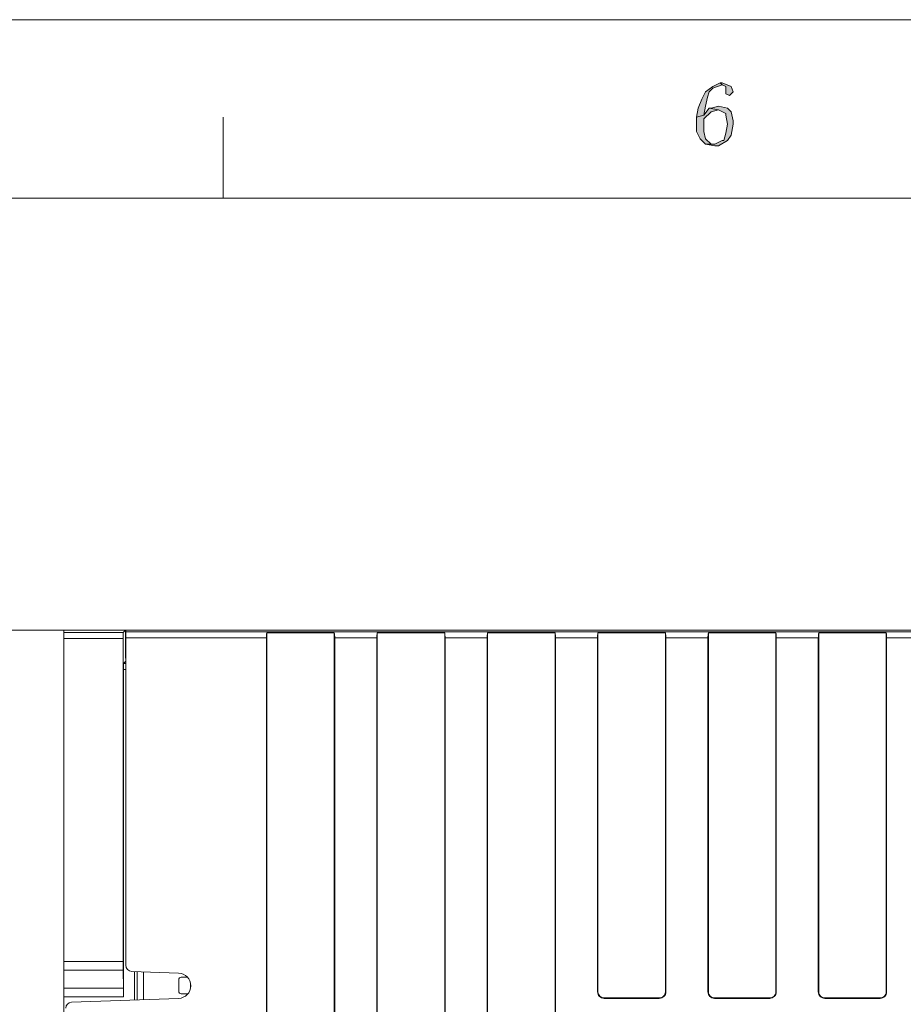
# Model space of a CAD drawing. Header units: millimetres. Extents: x -296 to 295, y -209 to 209.
# Tile 61 of 120: x -164 to -92, y 129 to 209. Entities that reach past the tile are written whole.
import ezdxf

# ---------------------------------------------------------------- set-up
doc = ezdxf.new("R2010")
doc.units = ezdxf.units.MM
doc.header["$MEASUREMENT"] = 0
doc.layers.add('layer 1', color=7, linetype='Continuous')

msp = doc.modelspace()

# ---------------------------------------------------------------- hatches: boundary and pattern name
at = {"layer": 'layer 1'}
h = msp.add_hatch(color=1, dxfattribs=at)
edge = h.paths.add_edge_path()
edge.add_spline(control_points=[(-106.6041, 204.1168), (-106.6041, 204.1168), (-107.2022, 203.8234), (-107.2022, 203.8234), (-107.2022, 203.8234), (-107.8004, 203.3833), (-107.8004, 203.3833), (-107.8004, 203.3833), (-108.0994, 202.7965), (-108.0994, 202.7965), (-108.0994, 202.7965), (-108.3985, 202.0631), (-108.3985, 202.0631), (-108.3985, 202.0631), (-108.548, 201.3296), (-108.548, 201.3296), (-108.548, 201.3296), (-107.9499, 201.4763), (-107.9499, 201.4763), (-107.9499, 201.4763), (-107.8004, 202.2098), (-107.8004, 202.2098), (-107.8004, 202.2098), (-107.6508, 202.9432), (-107.6508, 202.9432), (-107.6508, 202.9432), (-107.5013, 203.3833), (-107.5013, 203.3833), (-107.5013, 203.3833), (-107.2022, 203.6767), (-107.2022, 203.6767), (-107.2022, 203.6767), (-106.4546, 203.9701), (-106.4546, 203.9701), (-106.4546, 203.9701), (-106.6041, 204.1168), (-106.6041, 204.1168)], knot_values=[0, 0, 0, 0, 0.0833333, 0.0833333, 0.0833333, 0.1666667, 0.1666667, 0.1666667, 0.25, 0.25, 0.25, 0.3333333, 0.3333333, 0.3333333, 0.4166667, 0.4166667, 0.4166667, 0.5, 0.5, 0.5, 0.5833333, 0.5833333, 0.5833333, 0.6666667, 0.6666667, 0.6666667, 0.75, 0.75, 0.75, 0.8333333, 0.8333333, 0.8333333, 0.9166667, 0.9166667, 0.9166667, 1, 1, 1, 1], degree=3, periodic=1)
h = msp.add_hatch(color=1, dxfattribs=at)
edge = h.paths.add_edge_path()
edge.add_spline(control_points=[(-106.4546, 204.1168), (-106.4546, 204.1168), (-106.6041, 204.1168), (-106.6041, 204.1168), (-106.6041, 204.1168), (-106.4546, 203.9701), (-106.4546, 203.9701), (-106.4546, 203.9701), (-106.1555, 203.8234), (-106.1555, 203.8234), (-106.1555, 203.8234), (-106.1555, 203.6767), (-106.1555, 203.6767), (-106.1555, 203.6767), (-106.1555, 203.53), (-106.1555, 203.53), (-106.1555, 203.53), (-106.1555, 203.3833), (-106.1555, 203.3833), (-106.1555, 203.3833), (-106.1555, 203.2366), (-106.1555, 203.2366), (-106.1555, 203.2366), (-105.8564, 203.0899), (-105.8564, 203.0899), (-105.8564, 203.0899), (-105.7069, 203.2366), (-105.7069, 203.2366), (-105.7069, 203.2366), (-105.5573, 203.3833), (-105.5573, 203.3833), (-105.5573, 203.3833), (-105.7069, 203.8234), (-105.7069, 203.8234), (-105.7069, 203.8234), (-105.7069, 203.8234), (-105.7069, 203.8234), (-105.7069, 203.8234), (-106.4546, 204.1168), (-106.4546, 204.1168)], knot_values=[0, 0, 0, 0, 0.0769231, 0.0769231, 0.0769231, 0.1538462, 0.1538462, 0.1538462, 0.2307692, 0.2307692, 0.2307692, 0.3076923, 0.3076923, 0.3076923, 0.3846154, 0.3846154, 0.3846154, 0.4615385, 0.4615385, 0.4615385, 0.5384615, 0.5384615, 0.5384615, 0.6153846, 0.6153846, 0.6153846, 0.6923077, 0.6923077, 0.6923077, 0.7692308, 0.7692308, 0.7692308, 0.8461538, 0.8461538, 0.8461538, 0.9230769, 0.9230769, 0.9230769, 1, 1, 1, 1], degree=3, periodic=1)
h = msp.add_hatch(color=1, dxfattribs=at)
edge = h.paths.add_edge_path()
edge.add_spline(control_points=[(-107.5013, 202.0631), (-107.5013, 202.0631), (-107.9499, 201.4763), (-107.9499, 201.4763), (-107.9499, 201.4763), (-108.548, 201.3296), (-108.548, 201.3296), (-108.548, 201.3296), (-108.548, 200.8895), (-108.548, 200.8895), (-108.548, 200.8895), (-108.548, 200.1561), (-108.548, 200.1561), (-108.548, 200.1561), (-108.249, 199.5693), (-108.249, 199.5693), (-108.249, 199.5693), (-107.8004, 199.1292), (-107.8004, 199.1292), (-107.8004, 199.1292), (-107.0527, 199.1292), (-107.0527, 199.1292), (-107.0527, 199.1292), (-107.3518, 199.1292), (-107.3518, 199.1292), (-107.3518, 199.1292), (-107.8004, 199.5693), (-107.8004, 199.5693), (-107.8004, 199.5693), (-107.9499, 200.1561), (-107.9499, 200.1561), (-107.9499, 200.1561), (-107.9499, 201.0362), (-107.9499, 201.0362), (-107.9499, 201.0362), (-107.9499, 201.1829), (-107.9499, 201.1829), (-107.9499, 201.1829), (-107.3518, 201.7697), (-107.3518, 201.7697), (-107.3518, 201.7697), (-106.7536, 201.9164), (-106.7536, 201.9164), (-106.7536, 201.9164), (-107.5013, 202.0631), (-107.5013, 202.0631)], knot_values=[0, 0, 0, 0, 0.0666667, 0.0666667, 0.0666667, 0.1333333, 0.1333333, 0.1333333, 0.2, 0.2, 0.2, 0.2666667, 0.2666667, 0.2666667, 0.3333333, 0.3333333, 0.3333333, 0.4, 0.4, 0.4, 0.4666667, 0.4666667, 0.4666667, 0.5333333, 0.5333333, 0.5333333, 0.6, 0.6, 0.6, 0.6666667, 0.6666667, 0.6666667, 0.7333333, 0.7333333, 0.7333333, 0.8, 0.8, 0.8, 0.8666667, 0.8666667, 0.8666667, 0.9333333, 0.9333333, 0.9333333, 1, 1, 1, 1], degree=3, periodic=1)
h = msp.add_hatch(color=1, dxfattribs=at)
edge = h.paths.add_edge_path()
edge.add_spline(control_points=[(-106.7536, 202.2098), (-106.7536, 202.2098), (-107.3518, 202.0631), (-107.3518, 202.0631), (-107.3518, 202.0631), (-107.5013, 202.0631), (-107.5013, 202.0631), (-107.5013, 202.0631), (-106.7536, 201.9164), (-106.7536, 201.9164), (-106.7536, 201.9164), (-106.1555, 201.623), (-106.1555, 201.623), (-106.1555, 201.623), (-106.1555, 201.4763), (-106.1555, 201.4763), (-106.1555, 201.4763), (-106.006, 200.7428), (-106.006, 200.7428), (-106.006, 200.7428), (-106.1555, 200.0094), (-106.1555, 200.0094), (-106.1555, 200.0094), (-106.305, 199.4226), (-106.305, 199.4226), (-106.305, 199.4226), (-106.4546, 199.4226), (-106.4546, 199.4226), (-106.4546, 199.4226), (-107.0527, 199.1292), (-107.0527, 199.1292), (-107.0527, 199.1292), (-107.8004, 199.1292), (-107.8004, 199.1292), (-107.8004, 199.1292), (-107.0527, 198.9825), (-107.0527, 198.9825), (-107.0527, 198.9825), (-106.7536, 198.9825), (-106.7536, 198.9825), (-106.7536, 198.9825), (-106.006, 199.4226), (-106.006, 199.4226), (-106.006, 199.4226), (-105.7069, 199.8627), (-105.7069, 199.8627), (-105.7069, 199.8627), (-105.5573, 200.7428), (-105.5573, 200.7428), (-105.5573, 200.7428), (-105.5573, 201.0362), (-105.5573, 201.0362), (-105.5573, 201.0362), (-105.7069, 201.7697), (-105.7069, 201.7697), (-105.7069, 201.7697), (-106.006, 202.0631), (-106.006, 202.0631), (-106.006, 202.0631), (-106.7536, 202.2098), (-106.7536, 202.2098)], knot_values=[0, 0, 0, 0, 0.05, 0.05, 0.05, 0.1, 0.1, 0.1, 0.15, 0.15, 0.15, 0.2, 0.2, 0.2, 0.25, 0.25, 0.25, 0.3, 0.3, 0.3, 0.35, 0.35, 0.35, 0.4, 0.4, 0.4, 0.45, 0.45, 0.45, 0.5, 0.5, 0.5, 0.55, 0.55, 0.55, 0.6, 0.6, 0.6, 0.65, 0.65, 0.65, 0.7, 0.7, 0.7, 0.75, 0.75, 0.75, 0.8, 0.8, 0.8, 0.85, 0.85, 0.85, 0.9, 0.9, 0.9, 0.95, 0.95, 0.95, 1, 1, 1, 1], degree=3, periodic=1)
h = msp.add_hatch(color=18, dxfattribs=at)
edge = h.paths.add_edge_path()
edge.add_spline(control_points=[(-155.0687, 159.4892), (-155.0687, 159.4948), (-155.0732, 159.4992), (-155.0787, 159.4992), (-155.0842, 159.4992), (-155.0887, 159.4948), (-155.0887, 159.4892), (-155.0887, 159.4837), (-155.0842, 159.4792), (-155.0787, 159.4792), (-155.0732, 159.4792), (-155.0687, 159.4837), (-155.0687, 159.4892)], knot_values=[0, 0, 0, 0, 0.25, 0.25, 0.25, 0.5, 0.5, 0.5, 0.75, 0.75, 0.75, 1, 1, 1, 1], degree=3, periodic=1)

# ---------------------------------------------------------------- linework, layer by layer
at = {"layer": 'layer 1', "color": 1, "lineweight": 0}
msp.add_open_spline([(295.3283, 209.2747), (295.3283, 209.2747), (295.3283, -208.9236), (295.3283, -208.9236), (295.3283, -208.9236), (-296.1944, -208.9236), (-296.1944, -208.9236), (-296.1944, -208.9236), (-296.1944, 209.2747), (-296.1944, 209.2747), (-296.1944, 209.2747), (295.3283, 209.2747), (295.3283, 209.2747)], degree=3, knots=[0, 0, 0, 0, 0.25, 0.25, 0.25, 0.5, 0.5, 0.5, 0.75, 0.75, 0.75, 1, 1, 1, 1], dxfattribs=at)
at = {"layer": 'layer 1', "lineweight": 0}
for points, knots in [([(-106.6041, 204.1168), (-106.6041, 204.1168), (-107.2022, 203.8234), (-107.2022, 203.8234), (-107.2022, 203.8234), (-107.8004, 203.3833), (-107.8004, 203.3833), (-107.8004, 203.3833), (-108.0994, 202.7965), (-108.0994, 202.7965), (-108.0994, 202.7965), (-108.3985, 202.0631), (-108.3985, 202.0631), (-108.3985, 202.0631), (-108.548, 201.3296), (-108.548, 201.3296), (-108.548, 201.3296), (-107.9499, 201.4763), (-107.9499, 201.4763), (-107.9499, 201.4763), (-107.8004, 202.2098), (-107.8004, 202.2098), (-107.8004, 202.2098), (-107.6508, 202.9432), (-107.6508, 202.9432), (-107.6508, 202.9432), (-107.5013, 203.3833), (-107.5013, 203.3833), (-107.5013, 203.3833), (-107.2022, 203.6767), (-107.2022, 203.6767), (-107.2022, 203.6767), (-106.4546, 203.9701), (-106.4546, 203.9701), (-106.4546, 203.9701), (-106.6041, 204.1168), (-106.6041, 204.1168)], [0, 0, 0, 0, 0.0833333, 0.0833333, 0.0833333, 0.1666667, 0.1666667, 0.1666667, 0.25, 0.25, 0.25, 0.3333333, 0.3333333, 0.3333333, 0.4166667, 0.4166667, 0.4166667, 0.5, 0.5, 0.5, 0.5833333, 0.5833333, 0.5833333, 0.6666667, 0.6666667, 0.6666667, 0.75, 0.75, 0.75, 0.8333333, 0.8333333, 0.8333333, 0.9166667, 0.9166667, 0.9166667, 1, 1, 1, 1]), ([(-106.4546, 204.1168), (-106.4546, 204.1168), (-106.6041, 204.1168), (-106.6041, 204.1168), (-106.6041, 204.1168), (-106.4546, 203.9701), (-106.4546, 203.9701), (-106.4546, 203.9701), (-106.1555, 203.8234), (-106.1555, 203.8234), (-106.1555, 203.8234), (-106.1555, 203.6767), (-106.1555, 203.6767), (-106.1555, 203.6767), (-106.1555, 203.53), (-106.1555, 203.53), (-106.1555, 203.53), (-106.1555, 203.3833), (-106.1555, 203.3833), (-106.1555, 203.3833), (-106.1555, 203.2366), (-106.1555, 203.2366), (-106.1555, 203.2366), (-105.8564, 203.0899), (-105.8564, 203.0899), (-105.8564, 203.0899), (-105.7069, 203.2366), (-105.7069, 203.2366), (-105.7069, 203.2366), (-105.5573, 203.3833), (-105.5573, 203.3833), (-105.5573, 203.3833), (-105.7069, 203.8234), (-105.7069, 203.8234), (-105.7069, 203.8234), (-105.7069, 203.8234), (-105.7069, 203.8234), (-105.7069, 203.8234), (-106.4546, 204.1168), (-106.4546, 204.1168)], [0, 0, 0, 0, 0.0769231, 0.0769231, 0.0769231, 0.1538462, 0.1538462, 0.1538462, 0.2307692, 0.2307692, 0.2307692, 0.3076923, 0.3076923, 0.3076923, 0.3846154, 0.3846154, 0.3846154, 0.4615385, 0.4615385, 0.4615385, 0.5384615, 0.5384615, 0.5384615, 0.6153846, 0.6153846, 0.6153846, 0.6923077, 0.6923077, 0.6923077, 0.7692308, 0.7692308, 0.7692308, 0.8461538, 0.8461538, 0.8461538, 0.9230769, 0.9230769, 0.9230769, 1, 1, 1, 1]), ([(-107.5013, 202.0631), (-107.5013, 202.0631), (-107.9499, 201.4763), (-107.9499, 201.4763), (-107.9499, 201.4763), (-108.548, 201.3296), (-108.548, 201.3296), (-108.548, 201.3296), (-108.548, 200.8895), (-108.548, 200.8895), (-108.548, 200.8895), (-108.548, 200.1561), (-108.548, 200.1561), (-108.548, 200.1561), (-108.249, 199.5693), (-108.249, 199.5693), (-108.249, 199.5693), (-107.8004, 199.1292), (-107.8004, 199.1292), (-107.8004, 199.1292), (-107.0527, 199.1292), (-107.0527, 199.1292), (-107.0527, 199.1292), (-107.3518, 199.1292), (-107.3518, 199.1292), (-107.3518, 199.1292), (-107.8004, 199.5693), (-107.8004, 199.5693), (-107.8004, 199.5693), (-107.9499, 200.1561), (-107.9499, 200.1561), (-107.9499, 200.1561), (-107.9499, 201.0362), (-107.9499, 201.0362), (-107.9499, 201.0362), (-107.9499, 201.1829), (-107.9499, 201.1829), (-107.9499, 201.1829), (-107.3518, 201.7697), (-107.3518, 201.7697), (-107.3518, 201.7697), (-106.7536, 201.9164), (-106.7536, 201.9164), (-106.7536, 201.9164), (-107.5013, 202.0631), (-107.5013, 202.0631)], [0, 0, 0, 0, 0.0666667, 0.0666667, 0.0666667, 0.1333333, 0.1333333, 0.1333333, 0.2, 0.2, 0.2, 0.2666667, 0.2666667, 0.2666667, 0.3333333, 0.3333333, 0.3333333, 0.4, 0.4, 0.4, 0.4666667, 0.4666667, 0.4666667, 0.5333333, 0.5333333, 0.5333333, 0.6, 0.6, 0.6, 0.6666667, 0.6666667, 0.6666667, 0.7333333, 0.7333333, 0.7333333, 0.8, 0.8, 0.8, 0.8666667, 0.8666667, 0.8666667, 0.9333333, 0.9333333, 0.9333333, 1, 1, 1, 1]), ([(-106.7536, 202.2098), (-106.7536, 202.2098), (-107.3518, 202.0631), (-107.3518, 202.0631), (-107.3518, 202.0631), (-107.5013, 202.0631), (-107.5013, 202.0631), (-107.5013, 202.0631), (-106.7536, 201.9164), (-106.7536, 201.9164), (-106.7536, 201.9164), (-106.1555, 201.623), (-106.1555, 201.623), (-106.1555, 201.623), (-106.1555, 201.4763), (-106.1555, 201.4763), (-106.1555, 201.4763), (-106.006, 200.7428), (-106.006, 200.7428), (-106.006, 200.7428), (-106.1555, 200.0094), (-106.1555, 200.0094), (-106.1555, 200.0094), (-106.305, 199.4226), (-106.305, 199.4226), (-106.305, 199.4226), (-106.4546, 199.4226), (-106.4546, 199.4226), (-106.4546, 199.4226), (-107.0527, 199.1292), (-107.0527, 199.1292), (-107.0527, 199.1292), (-107.8004, 199.1292), (-107.8004, 199.1292), (-107.8004, 199.1292), (-107.0527, 198.9825), (-107.0527, 198.9825), (-107.0527, 198.9825), (-106.7536, 198.9825), (-106.7536, 198.9825), (-106.7536, 198.9825), (-106.006, 199.4226), (-106.006, 199.4226), (-106.006, 199.4226), (-105.7069, 199.8627), (-105.7069, 199.8627), (-105.7069, 199.8627), (-105.5573, 200.7428), (-105.5573, 200.7428), (-105.5573, 200.7428), (-105.5573, 201.0362), (-105.5573, 201.0362), (-105.5573, 201.0362), (-105.7069, 201.7697), (-105.7069, 201.7697), (-105.7069, 201.7697), (-106.006, 202.0631), (-106.006, 202.0631), (-106.006, 202.0631), (-106.7536, 202.2098), (-106.7536, 202.2098)], [0, 0, 0, 0, 0.05, 0.05, 0.05, 0.1, 0.1, 0.1, 0.15, 0.15, 0.15, 0.2, 0.2, 0.2, 0.25, 0.25, 0.25, 0.3, 0.3, 0.3, 0.35, 0.35, 0.35, 0.4, 0.4, 0.4, 0.45, 0.45, 0.45, 0.5, 0.5, 0.5, 0.55, 0.55, 0.55, 0.6, 0.6, 0.6, 0.65, 0.65, 0.65, 0.7, 0.7, 0.7, 0.75, 0.75, 0.75, 0.8, 0.8, 0.8, 0.85, 0.85, 0.85, 0.9, 0.9, 0.9, 0.95, 0.95, 0.95, 1, 1, 1, 1])]:
    msp.add_open_spline(points, degree=3, knots=knots, dxfattribs=at)
at = {"layer": 'layer 1', "color": 1, "lineweight": 0}
msp.add_open_spline([(-147.1256, 201.3296), (-147.1256, 201.3296), (-147.1256, 194.7284), (-147.1256, 194.7284)], degree=3, dxfattribs=at)
at = {"layer": 'layer 1', "color": 5, "lineweight": 0}
msp.add_open_spline([(-281.2487, 194.7284), (-281.2487, 194.7284), (-281.2487, -197.0649), (-281.2487, -197.0649), (-281.2487, -197.0649), (283.3586, -197.0649), (283.3586, -197.0649)], degree=3, knots=[0, 0, 0, 0, 0.5, 0.5, 0.5, 1, 1, 1, 1], dxfattribs=at)
msp.add_open_spline([(283.3586, 194.7284), (283.3586, 194.7284), (-281.2487, 194.7284), (-281.2487, 194.7284)], degree=3, dxfattribs=at)
at = {"layer": 'layer 1', "lineweight": 0}
msp.add_open_spline([(-156.5787, 159.4892), (-156.5787, 159.4892), (-176.7759, 159.4892), (-176.7759, 159.4892)], degree=3, dxfattribs=at)
at = {"layer": 'layer 1', "lineweight": 9}
for points in [[(-160.1287, 159.4877), (-160.1287, 159.4877), (-155.1025, 159.4892), (-155.1025, 159.4892)], [(-160.1287, -10.4394), (-160.1287, -10.4394), (-160.1287, 159.488), (-160.1287, 159.488)], [(-160.1287, 159.2971), (-160.1287, 159.2971), (-155.2946, 159.2971), (-155.2946, 159.2971)], [(-160.0787, 159.4892), (-160.0787, 159.4892), (-15.3278, 159.4892), (-15.3278, 159.4892)], [(-155.2946, 159.2971), (-155.2946, 159.2971), (-155.1025, 159.489), (-155.1025, 159.489)], [(-155.1025, 159.489), (-155.1025, 159.489), (-155.1025, 157.1948), (-155.1025, 157.1948)], [(-155.0787, 132.1572), (-155.0787, 132.1572), (-155.0787, 159.4892), (-155.0787, 159.4892)], [(-21.2594, 159.3586), (-21.2594, 159.3586), (-155.0787, 159.3586), (-155.0787, 159.3586)], [(-143.5787, 159.2605), (-143.6009, 159.166), (-143.614, 159.0179), (-143.614, 158.8605)], [(-143.5787, -0.4108), (-143.5787, -0.4108), (-143.5787, 159.2605), (-143.5787, 159.2605)], [(-143.5787, 159.2605), (-143.5787, 159.2605), (-138.0787, 159.2605), (-138.0787, 159.2605)], [(-138.0787, 159.2605), (-138.0787, 159.2605), (-138.0787, -0.4108), (-138.0787, -0.4108)], [(-138.0435, 158.8605), (-138.0435, 159.0179), (-138.0565, 159.166), (-138.0787, 159.2605)], [(-134.5787, 159.2605), (-134.6009, 159.166), (-134.614, 159.0179), (-134.614, 158.8605)], [(-134.5787, -0.4108), (-134.5787, -0.4108), (-134.5787, 159.2605), (-134.5787, 159.2605)], [(-134.5787, 159.2605), (-134.5787, 159.2605), (-129.0787, 159.2605), (-129.0787, 159.2605)], [(-129.0787, 159.2605), (-129.0787, 159.2605), (-129.0787, -0.4108), (-129.0787, -0.4108)], [(-129.0435, 158.8605), (-129.0435, 159.0179), (-129.0565, 159.166), (-129.0787, 159.2605)], [(-125.5787, 159.2605), (-125.6009, 159.166), (-125.614, 159.0179), (-125.614, 158.8605)], [(-125.5787, -0.4108), (-125.5787, -0.4108), (-125.5787, 159.2605), (-125.5787, 159.2605)], [(-125.5787, 159.2605), (-125.5787, 159.2605), (-120.0787, 159.2605), (-120.0787, 159.2605)], [(-120.0787, 159.2605), (-120.0787, 159.2605), (-120.0787, 126.4614), (-120.0787, 126.4614)], [(-120.0435, 158.8605), (-120.0435, 159.0179), (-120.0565, 159.166), (-120.0787, 159.2605)], [(-116.5787, 159.2605), (-116.6009, 159.166), (-116.614, 159.0179), (-116.614, 158.8605)], [(-116.5787, 129.9892), (-116.5787, 129.9892), (-116.5787, 159.2605), (-116.5787, 159.2605)], [(-116.5787, 159.2605), (-116.5787, 159.2605), (-111.0787, 159.2605), (-111.0787, 159.2605)], [(-111.0787, 159.2605), (-111.0787, 159.2605), (-111.0787, 129.9892), (-111.0787, 129.9892)], [(-111.0435, 158.8605), (-111.0435, 159.0179), (-111.0565, 159.166), (-111.0787, 159.2605)], [(-107.5787, 159.2605), (-107.6009, 159.166), (-107.614, 159.0179), (-107.614, 158.8605)], [(-107.5787, 129.9892), (-107.5787, 129.9892), (-107.5787, 159.2605), (-107.5787, 159.2605)], [(-107.5787, 159.2605), (-107.5787, 159.2605), (-102.0787, 159.2605), (-102.0787, 159.2605)], [(-102.0787, 159.2605), (-102.0787, 159.2605), (-102.0787, 129.9892), (-102.0787, 129.9892)], [(-102.0435, 158.8605), (-102.0435, 159.0179), (-102.0565, 159.166), (-102.0787, 159.2605)], [(-98.5787, 159.2605), (-98.6009, 159.166), (-98.614, 159.0179), (-98.614, 158.8605)], [(-98.5787, 129.9892), (-98.5787, 129.9892), (-98.5787, 159.2605), (-98.5787, 159.2605)], [(-98.5787, 159.2605), (-98.5787, 159.2605), (-93.0787, 159.2605), (-93.0787, 159.2605)], [(-93.0787, 159.2605), (-93.0787, 159.2605), (-93.0787, 129.9892), (-93.0787, 129.9892)], [(-93.0435, 158.8605), (-93.0435, 159.0179), (-93.0565, 159.166), (-93.0787, 159.2605)], [(-155.3033, 158.7972), (-155.3033, 158.7972), (-160.1287, 158.7972), (-160.1287, 158.7972)], [(-155.3026, 158.9874), (-155.3031, 158.924), (-155.3033, 158.8606), (-155.3033, 158.7972)], [(-155.3033, 158.7972), (-155.3033, 158.7972), (-155.3033, 132.4535), (-155.3033, 132.4535)], [(-155.0787, 158.8605), (-155.0787, 158.8605), (-143.614, 158.8605), (-143.614, 158.8605)], [(-143.614, 158.8605), (-143.614, 158.8605), (-143.614, -0.0108), (-143.614, -0.0108)], [(-138.0435, 158.8605), (-138.0435, 158.8605), (-138.0435, -0.0108), (-138.0435, -0.0108)], [(-138.0435, 158.8605), (-138.0435, 158.8605), (-134.614, 158.8605), (-134.614, 158.8605)], [(-134.614, 158.8605), (-134.614, 158.8605), (-134.614, -0.0108), (-134.614, -0.0108)], [(-129.0435, 158.8605), (-129.0435, 158.8605), (-129.0435, -0.0108), (-129.0435, -0.0108)], [(-129.0435, 158.8605), (-129.0435, 158.8605), (-125.614, 158.8605), (-125.614, 158.8605)], [(-125.614, 158.8605), (-125.614, 158.8605), (-125.614, -0.0108), (-125.614, -0.0108)], [(-120.0435, 158.8605), (-120.0435, 158.8605), (-120.0435, 126.4614), (-120.0435, 126.4614)], [(-120.0435, 158.8605), (-120.0435, 158.8605), (-116.614, 158.8605), (-116.614, 158.8605)], [(-116.614, 158.8605), (-116.614, 158.8605), (-116.614, 129.9892), (-116.614, 129.9892)], [(-111.0435, 158.8605), (-111.0435, 158.8605), (-111.0435, 129.9892), (-111.0435, 129.9892)], [(-111.0435, 158.8605), (-111.0435, 158.8605), (-107.614, 158.8605), (-107.614, 158.8605)], [(-107.614, 158.8605), (-107.614, 158.8605), (-107.614, 129.9892), (-107.614, 129.9892)], [(-102.0435, 158.8605), (-102.0435, 158.8605), (-102.0435, 129.9892), (-102.0435, 129.9892)], [(-102.0435, 158.8605), (-102.0435, 158.8605), (-98.614, 158.8605), (-98.614, 158.8605)], [(-98.614, 158.8605), (-98.614, 158.8605), (-98.614, 129.9892), (-98.614, 129.9892)], [(-93.0435, 158.8605), (-93.0435, 158.8605), (-93.0435, 129.9892), (-93.0435, 129.9892)], [(-93.0435, 158.8605), (-93.0435, 158.8605), (-89.614, 158.8605), (-89.614, 158.8605)], [(-155.2589, 156.767), (-155.2589, 156.767), (-155.0787, 156.9468), (-155.0787, 156.9468)], [(-155.2589, 156.767), (-155.2589, 156.767), (-155.0787, 156.7666), (-155.0787, 156.7666)], [(-155.2675, 129.575), (-155.2675, 129.575), (-155.2675, 156.2806), (-155.2675, 156.2806)], [(-155.0787, 156.2806), (-155.0787, 156.2806), (-155.2675, 156.2806), (-155.2675, 156.2806)], [(-160.1287, 132.4535), (-160.1287, 132.4535), (-155.3033, 132.4535), (-155.3033, 132.4535)], [(-155.2982, 131.7463), (-155.2982, 131.7463), (-160.1287, 131.7463), (-160.1287, 131.7463)], [(-155.3033, 132.4535), (-155.3033, 132.1882), (-155.3014, 131.9339), (-155.2982, 131.7463)], [(-155.2726, 130.2821), (-155.2726, 130.2821), (-155.2982, 131.7463), (-155.2982, 131.7463)], [(-155.0787, 132.1572), (-155.0787, 131.8878), (-154.8654, 131.6669), (-154.5962, 131.6575)], [(-154.5962, 131.6575), (-154.5962, 131.6575), (-150.7781, 131.5241), (-150.7781, 131.5241)], [(-154.3748, 131.6575), (-154.3748, 131.6575), (-154.3748, 129.3287), (-154.3748, 129.3287)], [(-154.1503, 129.3366), (-154.1503, 129.3366), (-154.1503, 131.6419), (-154.1503, 131.6419)], [(-153.6287, 129.3548), (-153.6287, 129.3548), (-153.6287, 131.6237), (-153.6287, 131.6237)], [(-150.7557, 130.9802), (-150.7557, 130.9802), (-150.7557, 130.0302), (-150.7557, 130.0302)], [(-150.0503, 131.1802), (-150.0503, 131.1802), (-150.5557, 131.1802), (-150.5557, 131.1802)], [(-160.1287, 130.2821), (-160.1287, 130.2821), (-155.2726, 130.2821), (-155.2726, 130.2821)], [(-149.8057, 130.3497), (-149.8057, 130.3497), (-149.8057, 130.6287), (-149.8057, 130.6287)], [(-155.2675, 129.575), (-155.2675, 129.575), (-160.1287, 129.575), (-160.1287, 129.575)], [(-150.7781, 129.4543), (-150.7781, 129.4543), (-159.4962, 129.1499), (-159.4962, 129.1499)], [(-150.5557, 129.8302), (-150.5557, 129.8302), (-150.0057, 129.8302), (-150.0057, 129.8302)], [(-116.0787, 129.4892), (-116.0787, 129.4892), (-111.5787, 129.4892), (-111.5787, 129.4892)], [(-116.0787, 129.454), (-116.0787, 129.454), (-111.5787, 129.454), (-111.5787, 129.454)], [(-107.0787, 129.4892), (-107.0787, 129.4892), (-102.5787, 129.4892), (-102.5787, 129.4892)], [(-107.0787, 129.454), (-107.0787, 129.454), (-102.5787, 129.454), (-102.5787, 129.454)], [(-98.0787, 129.4892), (-98.0787, 129.4892), (-93.5787, 129.4892), (-93.5787, 129.4892)], [(-98.0787, 129.454), (-98.0787, 129.454), (-93.5787, 129.454), (-93.5787, 129.454)], [(-159.4962, 129.1499), (-159.7654, 129.1405), (-159.9787, 128.9196), (-159.9787, 128.6502)]]:
    msp.add_open_spline(points, degree=3, dxfattribs=at)
for points, knots in [([(-155.3026, 158.9874), (-155.3024, 159.0151), (-155.3022, 159.0428), (-155.3019, 159.0705), (-155.3012, 159.1315), (-155.3005, 159.1925), (-155.2981, 159.2534)], [0, 0, 0, 0, 0.5, 0.5, 0.5, 1, 1, 1, 1]), ([(-155.2981, 159.2534), (-155.2977, 159.2642), (-155.2951, 159.2733), (-155.2964, 159.2857), (-155.2969, 159.2901), (-155.2979, 159.295), (-155.2946, 159.2971)], [0, 0, 0, 0, 0.5, 0.5, 0.5, 1, 1, 1, 1]), ([(-155.0687, 159.4892), (-155.0687, 159.4948), (-155.0732, 159.4992), (-155.0787, 159.4992), (-155.0842, 159.4992), (-155.0887, 159.4948), (-155.0887, 159.4892), (-155.0887, 159.4837), (-155.0842, 159.4792), (-155.0787, 159.4792), (-155.0732, 159.4792), (-155.0687, 159.4837), (-155.0687, 159.4892)], [0, 0, 0, 0, 0.25, 0.25, 0.25, 0.5, 0.5, 0.5, 0.75, 0.75, 0.75, 1, 1, 1, 1]), ([(-155.2589, 156.767), (-155.2615, 156.7643), (-155.2609, 156.76), (-155.2606, 156.7559), (-155.2598, 156.7455), (-155.2613, 156.7366), (-155.2622, 156.7273), (-155.2636, 156.713), (-155.2635, 156.6978), (-155.2636, 156.6828), (-155.2638, 156.6628), (-155.2645, 156.6431), (-155.2649, 156.6233), (-155.2655, 156.5989), (-155.2657, 156.5744), (-155.266, 156.5499), (-155.2663, 156.5218), (-155.2665, 156.4938), (-155.2668, 156.4658), (-155.2673, 156.4042), (-155.2675, 156.3426), (-155.2675, 156.281)], [0, 0, 0, 0, 0.1428571, 0.1428571, 0.1428571, 0.2857143, 0.2857143, 0.2857143, 0.4285714, 0.4285714, 0.4285714, 0.5714286, 0.5714286, 0.5714286, 0.7142857, 0.7142857, 0.7142857, 0.8571429, 0.8571429, 0.8571429, 1, 1, 1, 1]), ([(-150.7781, 129.4543), (-150.2206, 129.4738), (-149.7787, 129.9314), (-149.7787, 130.4892), (-149.7787, 131.0471), (-150.2206, 131.5047), (-150.7781, 131.5241)], [0, 0, 0, 0, 0.5, 0.5, 0.5, 1, 1, 1, 1]), ([(-150.5557, 131.1802), (-150.6088, 131.1802), (-150.6596, 131.1592), (-150.6971, 131.1217), (-150.7347, 131.0842), (-150.7557, 131.0333), (-150.7557, 130.9802)], [0, 0, 0, 0, 0.5, 0.5, 0.5, 1, 1, 1, 1]), ([(-155.2675, 129.575), (-155.2675, 129.6402), (-155.2676, 129.7054), (-155.2678, 129.7706), (-155.2683, 129.9411), (-155.2696, 130.1116), (-155.2726, 130.2821)], [0, 0, 0, 0, 0.5, 0.5, 0.5, 1, 1, 1, 1]), ([(-150.7557, 130.0302), (-150.7557, 129.9772), (-150.7347, 129.9263), (-150.6971, 129.8888), (-150.6596, 129.8513), (-150.6088, 129.8302), (-150.5557, 129.8302)], [0, 0, 0, 0, 0.5, 0.5, 0.5, 1, 1, 1, 1]), ([(-116.614, 129.9892), (-116.614, 129.8473), (-116.5576, 129.7111), (-116.4572, 129.6108), (-116.3568, 129.5104), (-116.2207, 129.454), (-116.0787, 129.454)], [0, 0, 0, 0, 0.5, 0.5, 0.5, 1, 1, 1, 1]), ([(-116.5787, 129.9892), (-116.5787, 129.8566), (-116.526, 129.7295), (-116.4323, 129.6357), (-116.3385, 129.5419), (-116.2113, 129.4892), (-116.0787, 129.4892)], [0, 0, 0, 0, 0.5, 0.5, 0.5, 1, 1, 1, 1]), ([(-111.5787, 129.454), (-111.4368, 129.454), (-111.3006, 129.5104), (-111.2002, 129.6108), (-111.0999, 129.7111), (-111.0435, 129.8473), (-111.0435, 129.9892)], [0, 0, 0, 0, 0.5, 0.5, 0.5, 1, 1, 1, 1]), ([(-111.5787, 129.4892), (-111.4461, 129.4892), (-111.3189, 129.5419), (-111.2252, 129.6357), (-111.1314, 129.7295), (-111.0787, 129.8566), (-111.0787, 129.9892)], [0, 0, 0, 0, 0.5, 0.5, 0.5, 1, 1, 1, 1]), ([(-107.614, 129.9892), (-107.614, 129.8473), (-107.5576, 129.7111), (-107.4572, 129.6108), (-107.3568, 129.5104), (-107.2207, 129.454), (-107.0787, 129.454)], [0, 0, 0, 0, 0.5, 0.5, 0.5, 1, 1, 1, 1]), ([(-107.5787, 129.9892), (-107.5787, 129.8566), (-107.526, 129.7295), (-107.4323, 129.6357), (-107.3385, 129.5419), (-107.2113, 129.4892), (-107.0787, 129.4892)], [0, 0, 0, 0, 0.5, 0.5, 0.5, 1, 1, 1, 1]), ([(-102.5787, 129.454), (-102.4368, 129.454), (-102.3006, 129.5104), (-102.2002, 129.6108), (-102.0999, 129.7111), (-102.0435, 129.8473), (-102.0435, 129.9892)], [0, 0, 0, 0, 0.5, 0.5, 0.5, 1, 1, 1, 1]), ([(-102.5787, 129.4892), (-102.4461, 129.4892), (-102.3189, 129.5419), (-102.2252, 129.6357), (-102.1314, 129.7295), (-102.0787, 129.8566), (-102.0787, 129.9892)], [0, 0, 0, 0, 0.5, 0.5, 0.5, 1, 1, 1, 1]), ([(-98.614, 129.9892), (-98.614, 129.8473), (-98.5576, 129.7111), (-98.4572, 129.6108), (-98.3568, 129.5104), (-98.2207, 129.454), (-98.0787, 129.454)], [0, 0, 0, 0, 0.5, 0.5, 0.5, 1, 1, 1, 1]), ([(-98.5787, 129.9892), (-98.5787, 129.8566), (-98.526, 129.7295), (-98.4323, 129.6357), (-98.3385, 129.5419), (-98.2113, 129.4892), (-98.0787, 129.4892)], [0, 0, 0, 0, 0.5, 0.5, 0.5, 1, 1, 1, 1]), ([(-93.5787, 129.454), (-93.4368, 129.454), (-93.3006, 129.5104), (-93.2002, 129.6108), (-93.0999, 129.7111), (-93.0435, 129.8473), (-93.0435, 129.9892)], [0, 0, 0, 0, 0.5, 0.5, 0.5, 1, 1, 1, 1]), ([(-93.5787, 129.4892), (-93.4461, 129.4892), (-93.3189, 129.5419), (-93.2252, 129.6357), (-93.1314, 129.7295), (-93.0787, 129.8566), (-93.0787, 129.9892)], [0, 0, 0, 0, 0.5, 0.5, 0.5, 1, 1, 1, 1])]:
    msp.add_open_spline(points, degree=3, knots=knots, dxfattribs=at)

doc.saveas('drawing.dxf')
